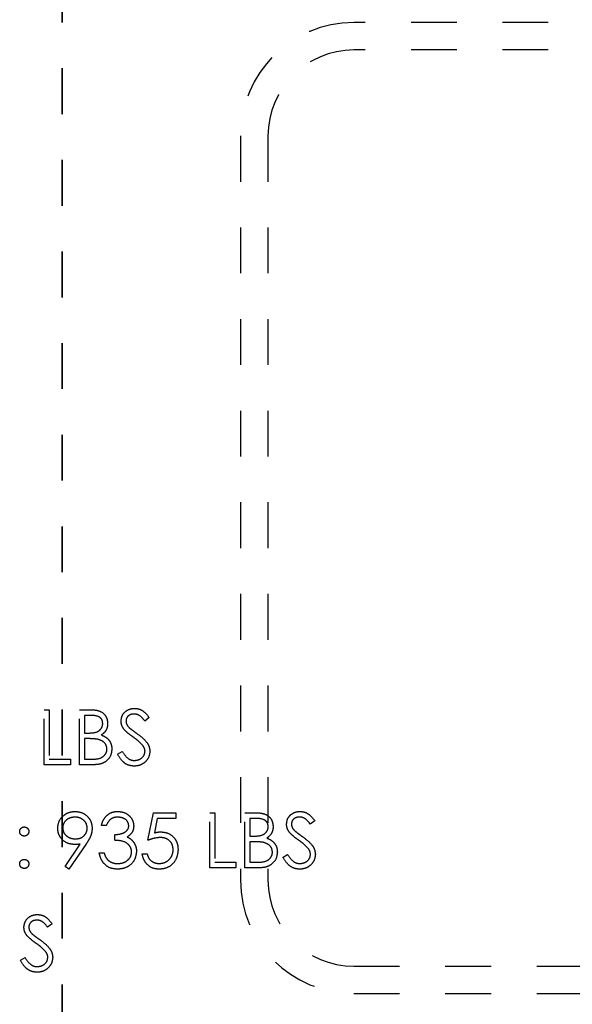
# Model space of a CAD drawing. Header units: inches. Extents: x 1694 to 2505, y -239 to -56.
# Tile 30 of 179: x 1747.32 to 1748.53, y -165.48 to -163.33. Entities that reach past the tile are written whole.
import ezdxf

# ---------------------------------------------------------------- set-up
doc = ezdxf.new("R2010")
doc.units = ezdxf.units.IN
doc.header["$LTSCALE"] = 0.5
doc.header["$MEASUREMENT"] = 0
doc.linetypes.add('HIDDEN', pattern=[0.225, 0.15, -0.075])
doc.linetypes.add('PHANTOM', pattern=[0.25, 0.125, -0.025, 0.025, -0.025, 0.025, -0.025])
doc.layers.add('SID-M-H', color=4, linetype='HIDDEN')

msp = doc.modelspace()

# ---------------------------------------------------------------- linework, layer by layer
at = {"color": 7, "linetype": 'PHANTOM', "lineweight": 35}
msp.add_line((1747.41658, -137.23909), (1747.41658, -171.9591), dxfattribs=at)
at = {"layer": 'SID-M-H'}
for p, q in [((1751.67908, -163.3391), (1748.05408, -163.3391)), ((1751.67908, -163.3991), (1748.05408, -163.3991)), ((1747.80658, -163.5866), (1747.80658, -165.2116)), ((1747.86658, -163.5866), (1747.86658, -165.2116)), ((1747.37788, -164.83942), (1747.38865, -164.83942)), ((1747.37788, -164.95942), (1747.37788, -164.83942)), ((1747.38865, -164.83942), (1747.38865, -164.94712)), ((1747.4548, -164.83942), (1747.47822, -164.83942)), ((1747.4548, -164.95942), (1747.4548, -164.83942)), ((1747.46557, -164.85173), (1747.46557, -164.89019)), ((1747.48019, -164.85173), (1747.46557, -164.85173)), ((1747.60711, -164.85666), (1747.59737, -164.86404)), ((1747.46557, -164.89019), (1747.47281, -164.89019)), ((1747.46557, -164.9025), (1747.46557, -164.94712)), ((1747.47271, -164.9025), (1747.46557, -164.9025)), ((1747.38865, -164.94712), (1747.4348, -164.94712)), ((1747.4348, -164.94712), (1747.4348, -164.95942)), ((1747.46557, -164.94712), (1747.48091, -164.94712)), ((1747.53788, -164.93627), (1747.54802, -164.93019)), ((1747.4348, -164.95942), (1747.37788, -164.95942)), ((1747.48725, -164.95942), (1747.4548, -164.95942)), ((1747.60403, -165.12442), (1747.61634, -165.06442)), ((1747.61634, -165.06442), (1747.66557, -165.06442)), ((1747.62475, -165.07673), (1747.61829, -165.10829)), ((1747.66557, -165.07673), (1747.62475, -165.07673)), ((1747.66557, -165.06442), (1747.66557, -165.07673)), ((1747.73942, -165.06442), (1747.75019, -165.06442)), ((1747.73942, -165.18442), (1747.73942, -165.06442)), ((1747.75019, -165.06442), (1747.75019, -165.17212)), ((1747.81634, -165.06442), (1747.83975, -165.06442)), ((1747.81634, -165.18442), (1747.81634, -165.06442)), ((1747.82711, -165.07673), (1747.82711, -165.11519)), ((1747.84173, -165.07673), (1747.82711, -165.07673)), ((1747.51326, -165.09212), (1747.50249, -165.09212)), ((1747.96865, -165.08166), (1747.95891, -165.08904)), ((1747.53173, -165.12442), (1747.53173, -165.11212)), ((1747.82711, -165.11519), (1747.83435, -165.11519)), ((1747.42312, -165.18151), (1747.45648, -165.13274)), ((1747.46867, -165.13346), (1747.43173, -165.1875)), ((1747.83425, -165.1275), (1747.82711, -165.1275)), ((1747.82711, -165.1275), (1747.82711, -165.17212)), ((1747.49788, -165.15212), (1747.50865, -165.15212)), ((1747.59173, -165.15365), (1747.60249, -165.15365)), ((1747.89942, -165.16127), (1747.90956, -165.15519)), ((1747.43173, -165.1875), (1747.42312, -165.18151)), ((1747.79634, -165.18442), (1747.73942, -165.18442)), ((1747.75019, -165.17212), (1747.79634, -165.17212)), ((1747.79634, -165.17212), (1747.79634, -165.18442)), ((1747.84879, -165.18442), (1747.81634, -165.18442)), ((1747.82711, -165.17212), (1747.84245, -165.17212)), ((1747.3948, -165.30666), (1747.38507, -165.31404)), ((1747.32557, -165.38627), (1747.33572, -165.38019)), ((1748.05408, -165.3991), (1751.67908, -165.3991)), ((1748.05408, -165.4591), (1751.67908, -165.4591))]:
    msp.add_line(p, q, dxfattribs=at)
for centre, radius, start, end in [((1748.05408, -163.5866), 0.2475, 90, 180), ((1748.05408, -163.5866), 0.1875, 90, 180), ((1748.05408, -165.2116), 0.2475, 180, 270), ((1748.05408, -165.2116), 0.1875, 180, 270)]:
    msp.add_arc(centre, radius, start, end, dxfattribs=at)
for points, knots in [([(1747.47822, -164.83942), (1747.48336, -164.83953), (1747.49359, -164.83975), (1747.50711, -164.84587), (1747.51499, -164.85708), (1747.51589, -164.86513), (1747.51634, -164.86916)], [0, 0, 0, 0, 0.2813174, 0.559922, 0.7799345, 1, 1, 1, 1]), ([(1747.54557, -164.86435), (1747.54609, -164.86009), (1747.54713, -164.85157), (1747.55533, -164.84232), (1747.56513, -164.8372), (1747.5718, -164.83663), (1747.57514, -164.83635)], [0, 0, 0, 0, 0.2795526, 0.5587984, 0.7793777, 1, 1, 1, 1]), ([(1747.57514, -164.83635), (1747.57883, -164.83671), (1747.58622, -164.83743), (1747.59779, -164.84449), (1747.60357, -164.85204), (1747.60711, -164.85666)], [0, 0, 0, 0, 0.2797499, 0.5595012, 1, 1, 1, 1]), ([(1747.50557, -164.86938), (1747.50522, -164.86642), (1747.5047, -164.86198), (1747.5009, -164.8574), (1747.49373, -164.85227), (1747.4862, -164.85197), (1747.48019, -164.85173)], [0, 0, 0, 0, 0.2492836, 0.3749253, 0.5006447, 1, 1, 1, 1]), ([(1747.57394, -164.84865), (1747.5715, -164.84884), (1747.56663, -164.84922), (1747.56077, -164.85296), (1747.55693, -164.8581), (1747.55654, -164.86193), (1747.55634, -164.86385)], [0, 0, 0, 0, 0.28027427, 0.55993139, 0.77992008, 1, 1, 1, 1]), ([(1747.59737, -164.86404), (1747.59398, -164.85969), (1747.58926, -164.85363), (1747.58038, -164.84914), (1747.57608, -164.84882), (1747.57394, -164.84865)], [0, 0, 0, 0, 0.5598185, 0.7798479, 1, 1, 1, 1]), ([(1747.47281, -164.89019), (1747.48034, -164.89017), (1747.48977, -164.89015), (1747.49906, -164.88407), (1747.50267, -164.87989), (1747.50513, -164.87487), (1747.50542, -164.87121), (1747.50557, -164.86938)], [0, 0, 0, 0, 0.4986071, 0.6240085, 0.7494012, 0.8747358, 1, 1, 1, 1]), ([(1747.51634, -164.86916), (1747.51614, -164.87199), (1747.51573, -164.87765), (1747.51177, -164.88727), (1747.50599, -164.89188), (1747.50247, -164.89469)], [0, 0, 0, 0, 0.28086673, 0.56152713, 1, 1, 1, 1]), ([(1747.55228, -164.88262), (1747.55016, -164.87951), (1747.54639, -164.87395), (1747.54582, -164.86728), (1747.54557, -164.86435)], [0, 0, 0, 0, 0.5598405, 1, 1, 1, 1]), ([(1747.57194, -164.89894), (1747.56803, -164.89618), (1747.56105, -164.89124), (1747.55496, -164.88525), (1747.55228, -164.88262)], [0, 0, 0, 0, 0.5604127, 1, 1, 1, 1]), ([(1747.55634, -164.86385), (1747.55648, -164.86552), (1747.55676, -164.86887), (1747.55936, -164.87439), (1747.56239, -164.87747), (1747.56425, -164.87935)], [0, 0, 0, 0, 0.2799464, 0.5597741, 1, 1, 1, 1]), ([(1747.56425, -164.87935), (1747.56721, -164.88165), (1747.5725, -164.88575), (1747.57797, -164.8896), (1747.58038, -164.8913)], [0, 0, 0, 0, 0.5599058, 1, 1, 1, 1]), ([(1747.49516, -164.90392), (1747.49099, -164.9034), (1747.48353, -164.90248), (1747.47602, -164.90249), (1747.47271, -164.9025)], [0, 0, 0, 0, 0.559734, 1, 1, 1, 1]), ([(1747.5148, -164.92536), (1747.51444, -164.92242), (1747.51372, -164.91653), (1747.50678, -164.90797), (1747.49957, -164.90545), (1747.49516, -164.90392)], [0, 0, 0, 0, 0.2799437, 0.5604286, 1, 1, 1, 1]), ([(1747.50247, -164.89469), (1747.50607, -164.89615), (1747.51324, -164.89906), (1747.52081, -164.90709), (1747.52491, -164.91627), (1747.52535, -164.92233), (1747.52557, -164.92536)], [0, 0, 0, 0, 0.28038227, 0.55960553, 0.7797648, 1, 1, 1, 1]), ([(1747.59358, -164.91808), (1747.58988, -164.91412), (1747.58327, -164.90705), (1747.57541, -164.90142), (1747.57194, -164.89894)], [0, 0, 0, 0, 0.5594958, 1, 1, 1, 1]), ([(1747.58038, -164.8913), (1747.5879, -164.89687), (1747.59838, -164.90463), (1747.6073, -164.91907), (1747.6082, -164.92638), (1747.60865, -164.93002)], [0, 0, 0, 0, 0.5601154, 0.7802838, 1, 1, 1, 1]), ([(1747.48091, -164.94712), (1747.48875, -164.94711), (1747.50051, -164.94709), (1747.51085, -164.93788), (1747.51431, -164.93105), (1747.51464, -164.92726), (1747.5148, -164.92536)], [0, 0, 0, 0, 0.4993602, 0.748736, 0.8743989, 1, 1, 1, 1]), ([(1747.52557, -164.92536), (1747.52486, -164.93074), (1747.52344, -164.9415), (1747.51264, -164.95291), (1747.49993, -164.9587), (1747.49148, -164.95918), (1747.48725, -164.95942)], [0, 0, 0, 0, 0.2791411, 0.5586537, 0.779059, 1, 1, 1, 1]), ([(1747.59788, -164.92986), (1747.59758, -164.92747), (1747.59706, -164.92319), (1747.59464, -164.91964), (1747.59358, -164.91808)], [0, 0, 0, 0, 0.55899022, 1, 1, 1, 1]), ([(1747.57437, -164.9625), (1747.56993, -164.96206), (1747.56105, -164.96117), (1747.54737, -164.95212), (1747.54148, -164.94229), (1747.53788, -164.93627)], [0, 0, 0, 0, 0.2798798, 0.5596658, 1, 1, 1, 1]), ([(1747.54802, -164.93019), (1747.55159, -164.93567), (1747.55656, -164.94331), (1747.56673, -164.9494), (1747.57182, -164.94993), (1747.57437, -164.95019)], [0, 0, 0, 0, 0.5593206, 0.7797817, 1, 1, 1, 1]), ([(1747.57437, -164.95019), (1747.5776, -164.94987), (1747.58404, -164.94922), (1747.59192, -164.94437), (1747.59693, -164.93746), (1747.59756, -164.93239), (1747.59788, -164.92986)], [0, 0, 0, 0, 0.28027638, 0.56014777, 0.78015314, 1, 1, 1, 1]), ([(1747.60865, -164.93002), (1747.60798, -164.93493), (1747.60663, -164.94476), (1747.59704, -164.95522), (1747.58596, -164.96156), (1747.57823, -164.96219), (1747.57437, -164.9625)], [0, 0, 0, 0, 0.2791829, 0.5590851, 0.779446, 1, 1, 1, 1]), ([(1747.40711, -165.0981), (1747.40776, -165.09256), (1747.40907, -165.08148), (1747.41968, -165.06943), (1747.43229, -165.06255), (1747.44097, -165.06175), (1747.44531, -165.06135)], [0, 0, 0, 0, 0.27953837, 0.55885101, 0.77945231, 1, 1, 1, 1]), ([(1747.44475, -165.07365), (1747.44101, -165.07402), (1747.43353, -165.07474), (1747.42473, -165.08079), (1747.41884, -165.08867), (1747.4182, -165.09456), (1747.41788, -165.0975)], [0, 0, 0, 0, 0.2800921, 0.5600105, 0.7801305, 1, 1, 1, 1]), ([(1747.47173, -165.0975), (1747.47117, -165.09376), (1747.47005, -165.08625), (1747.46224, -165.07867), (1747.4536, -165.07428), (1747.4477, -165.07386), (1747.44475, -165.07365)], [0, 0, 0, 0, 0.2787219, 0.5585693, 0.7791712, 1, 1, 1, 1]), ([(1747.44531, -165.06135), (1747.45076, -165.06199), (1747.46166, -165.06327), (1747.47403, -165.07306), (1747.4812, -165.08538), (1747.48206, -165.09394), (1747.48249, -165.09822)], [0, 0, 0, 0, 0.2797299, 0.5591633, 0.7796116, 1, 1, 1, 1]), ([(1747.50249, -165.09212), (1747.50388, -165.0875), (1747.50664, -165.07829), (1747.51581, -165.06808), (1747.5269, -165.06223), (1747.53444, -165.06164), (1747.53822, -165.06135)], [0, 0, 0, 0, 0.2802877, 0.5596797, 0.7797465, 1, 1, 1, 1]), ([(1747.53836, -165.07365), (1747.53524, -165.0739), (1747.52901, -165.0744), (1747.51909, -165.0804), (1747.51547, -165.08767), (1747.51326, -165.09212)], [0, 0, 0, 0, 0.280636, 0.5603644, 1, 1, 1, 1]), ([(1747.53822, -165.06135), (1747.54307, -165.06187), (1747.55279, -165.06291), (1747.56441, -165.07062), (1747.57179, -165.08109), (1747.57277, -165.08871), (1747.57326, -165.09252)], [0, 0, 0, 0, 0.280085, 0.5598683, 0.7800992, 1, 1, 1, 1]), ([(1747.56249, -165.09248), (1747.56189, -165.08934), (1747.56067, -165.08303), (1747.55148, -165.07526), (1747.54333, -165.07426), (1747.53836, -165.07365)], [0, 0, 0, 0, 0.278859, 0.5600742, 1, 1, 1, 1]), ([(1747.83975, -165.06442), (1747.84489, -165.06453), (1747.85512, -165.06475), (1747.86865, -165.07087), (1747.87653, -165.08208), (1747.87743, -165.09013), (1747.87788, -165.09416)], [0, 0, 0, 0, 0.2813174, 0.559922, 0.7799345, 1, 1, 1, 1]), ([(1747.86711, -165.09438), (1747.86676, -165.09142), (1747.86624, -165.08698), (1747.86244, -165.0824), (1747.85527, -165.07727), (1747.84774, -165.07697), (1747.84173, -165.07673)], [0, 0, 0, 0, 0.2492836, 0.3749253, 0.5006447, 1, 1, 1, 1]), ([(1747.90711, -165.08935), (1747.90763, -165.08509), (1747.90867, -165.07657), (1747.91687, -165.06732), (1747.92666, -165.0622), (1747.93334, -165.06163), (1747.93668, -165.06135)], [0, 0, 0, 0, 0.2795526, 0.5587984, 0.7793777, 1, 1, 1, 1]), ([(1747.93548, -165.07365), (1747.93304, -165.07384), (1747.92817, -165.07422), (1747.92231, -165.07796), (1747.91847, -165.0831), (1747.91808, -165.08693), (1747.91788, -165.08885)], [0, 0, 0, 0, 0.2802743, 0.5599314, 0.7799201, 1, 1, 1, 1]), ([(1747.95891, -165.08904), (1747.95552, -165.08469), (1747.95079, -165.07863), (1747.94191, -165.07414), (1747.93762, -165.07382), (1747.93548, -165.07365)], [0, 0, 0, 0, 0.5598185, 0.7798479, 1, 1, 1, 1]), ([(1747.93668, -165.06135), (1747.94037, -165.06171), (1747.94776, -165.06243), (1747.95933, -165.06949), (1747.96511, -165.07704), (1747.96865, -165.08166)], [0, 0, 0, 0, 0.2797499, 0.5595012, 1, 1, 1, 1]), ([(1747.32403, -165.10519), (1747.32422, -165.10372), (1747.32458, -165.10078), (1747.3273, -165.09752), (1747.33057, -165.09552), (1747.33288, -165.0953), (1747.33403, -165.09519)], [0, 0, 0, 0, 0.27958521, 0.55945442, 0.7796968, 1, 1, 1, 1]), ([(1747.33403, -165.09519), (1747.33551, -165.09536), (1747.33847, -165.0957), (1747.3417, -165.09845), (1747.34376, -165.1017), (1747.34394, -165.10403), (1747.34403, -165.10519)], [0, 0, 0, 0, 0.2796016, 0.559212, 0.7794752, 1, 1, 1, 1]), ([(1747.44386, -165.13365), (1747.43852, -165.13308), (1747.42783, -165.13193), (1747.41574, -165.12247), (1747.40822, -165.1107), (1747.40748, -165.1023), (1747.40711, -165.0981)], [0, 0, 0, 0, 0.2798143, 0.5594885, 0.7796351, 1, 1, 1, 1]), ([(1747.41788, -165.0975), (1747.41849, -165.10132), (1747.41971, -165.10897), (1747.42793, -165.11649), (1747.43684, -165.12073), (1747.44285, -165.12114), (1747.44586, -165.12135)], [0, 0, 0, 0, 0.2784725, 0.5584236, 0.7790976, 1, 1, 1, 1]), ([(1747.44586, -165.12135), (1747.44956, -165.12105), (1747.45695, -165.12045), (1747.46559, -165.11428), (1747.47089, -165.10619), (1747.47145, -165.1004), (1747.47173, -165.0975)], [0, 0, 0, 0, 0.2803193, 0.5595299, 0.7797528, 1, 1, 1, 1]), ([(1747.48249, -165.09822), (1747.48206, -165.10257), (1747.48133, -165.10974), (1747.4774, -165.119), (1747.47335, -165.12641), (1747.47023, -165.13111), (1747.46867, -165.13346)], [0, 0, 0, 0, 0.3392949, 0.5594254, 0.7796947, 1, 1, 1, 1]), ([(1747.53173, -165.11212), (1747.5385, -165.11149), (1747.54867, -165.11055), (1747.55861, -165.10351), (1747.56201, -165.09754), (1747.56233, -165.09416), (1747.56249, -165.09248)], [0, 0, 0, 0, 0.4994185, 0.749016, 0.8745437, 1, 1, 1, 1]), ([(1747.57326, -165.09252), (1747.57307, -165.0953), (1747.57268, -165.10084), (1747.56836, -165.11005), (1747.5627, -165.1145), (1747.55925, -165.11721)], [0, 0, 0, 0, 0.2805082, 0.5607923, 1, 1, 1, 1]), ([(1747.83435, -165.11519), (1747.84188, -165.11517), (1747.85131, -165.11515), (1747.8606, -165.10907), (1747.86421, -165.10489), (1747.86667, -165.09987), (1747.86696, -165.09621), (1747.86711, -165.09438)], [0, 0, 0, 0, 0.4986071, 0.6240085, 0.7494012, 0.8747358, 1, 1, 1, 1]), ([(1747.87788, -165.09416), (1747.87768, -165.09699), (1747.87727, -165.10265), (1747.87331, -165.11227), (1747.86753, -165.11688), (1747.86401, -165.11969)], [0, 0, 0, 0, 0.2808667, 0.5615271, 1, 1, 1, 1]), ([(1747.91382, -165.10762), (1747.9117, -165.10451), (1747.90792, -165.09895), (1747.90736, -165.09228), (1747.90711, -165.08935)], [0, 0, 0, 0, 0.5598405, 1, 1, 1, 1]), ([(1747.91788, -165.08885), (1747.91802, -165.09052), (1747.9183, -165.09387), (1747.9209, -165.09939), (1747.92393, -165.10247), (1747.92579, -165.10435)], [0, 0, 0, 0, 0.2799464, 0.5597741, 1, 1, 1, 1]), ([(1747.33403, -165.11519), (1747.33256, -165.11502), (1747.3296, -165.11468), (1747.32635, -165.11195), (1747.32434, -165.10867), (1747.32414, -165.10635), (1747.32403, -165.10519)], [0, 0, 0, 0, 0.2796468, 0.5592988, 0.7796148, 1, 1, 1, 1]), ([(1747.34403, -165.10519), (1747.34387, -165.10667), (1747.34354, -165.10963), (1747.34079, -165.11287), (1747.33752, -165.1149), (1747.33519, -165.11509), (1747.33403, -165.11519)], [0, 0, 0, 0, 0.2795175, 0.5593264, 0.7795441, 1, 1, 1, 1]), ([(1747.55925, -165.11721), (1747.56204, -165.11867), (1747.56704, -165.12128), (1747.57066, -165.12556), (1747.57225, -165.12745)], [0, 0, 0, 0, 0.55979451, 1, 1, 1, 1]), ([(1747.63048, -165.11827), (1747.62539, -165.1188), (1747.61631, -165.11974), (1747.60779, -165.12299), (1747.60403, -165.12442)], [0, 0, 0, 0, 0.5594162, 1, 1, 1, 1]), ([(1747.61829, -165.10829), (1747.62088, -165.10758), (1747.62552, -165.1063), (1747.63031, -165.10607), (1747.63242, -165.10596)], [0, 0, 0, 0, 0.5600642, 1, 1, 1, 1]), ([(1747.65942, -165.14476), (1747.65897, -165.14061), (1747.65809, -165.13231), (1747.65, -165.1233), (1747.64022, -165.11883), (1747.63373, -165.11846), (1747.63048, -165.11827)], [0, 0, 0, 0, 0.279539, 0.5586168, 0.7790473, 1, 1, 1, 1]), ([(1747.63242, -165.10596), (1747.63816, -165.10657), (1747.64963, -165.10779), (1747.66225, -165.11859), (1747.66927, -165.13173), (1747.66988, -165.14072), (1747.67019, -165.14522)], [0, 0, 0, 0, 0.2796881, 0.5590255, 0.7792916, 1, 1, 1, 1]), ([(1747.86401, -165.11969), (1747.86761, -165.12115), (1747.87478, -165.12406), (1747.88234, -165.13209), (1747.88645, -165.14127), (1747.88689, -165.14733), (1747.88711, -165.15036)], [0, 0, 0, 0, 0.2803823, 0.5596055, 0.7797648, 1, 1, 1, 1]), ([(1747.93348, -165.12394), (1747.92957, -165.12118), (1747.92259, -165.11624), (1747.91649, -165.11025), (1747.91382, -165.10762)], [0, 0, 0, 0, 0.5604127, 1, 1, 1, 1]), ([(1747.92579, -165.10435), (1747.92875, -165.10665), (1747.93403, -165.11075), (1747.93951, -165.1146), (1747.94192, -165.1163)], [0, 0, 0, 0, 0.5599058, 1, 1, 1, 1]), ([(1747.94192, -165.1163), (1747.94944, -165.12187), (1747.95992, -165.12963), (1747.96884, -165.14407), (1747.96974, -165.15138), (1747.97019, -165.15502)], [0, 0, 0, 0, 0.5601154, 0.7802838, 1, 1, 1, 1]), ([(1747.45648, -165.13274), (1747.45414, -165.13302), (1747.44994, -165.13353), (1747.44572, -165.13362), (1747.44386, -165.13365)], [0, 0, 0, 0, 0.5599442, 1, 1, 1, 1]), ([(1747.56865, -165.14981), (1747.56847, -165.14772), (1747.56812, -165.14353), (1747.56439, -165.13596), (1747.55322, -165.12562), (1747.54033, -165.1249), (1747.53173, -165.12442)], [0, 0, 0, 0, 0.125587, 0.2511907, 0.500605, 1, 1, 1, 1]), ([(1747.57225, -165.12745), (1747.57456, -165.13112), (1747.57867, -165.13769), (1747.57919, -165.14538), (1747.57942, -165.14877)], [0, 0, 0, 0, 0.5594191, 1, 1, 1, 1]), ([(1747.8567, -165.12892), (1747.85253, -165.1284), (1747.84507, -165.12748), (1747.83756, -165.12749), (1747.83425, -165.1275)], [0, 0, 0, 0, 0.559734, 1, 1, 1, 1]), ([(1747.87634, -165.15036), (1747.87598, -165.14742), (1747.87526, -165.14153), (1747.86832, -165.13297), (1747.86111, -165.13045), (1747.8567, -165.12892)], [0, 0, 0, 0, 0.27994372, 0.56042863, 1, 1, 1, 1]), ([(1747.95511, -165.14308), (1747.95142, -165.13912), (1747.94481, -165.13205), (1747.93694, -165.12642), (1747.93348, -165.12394)], [0, 0, 0, 0, 0.5594958, 1, 1, 1, 1]), ([(1747.5379, -165.1875), (1747.5324, -165.18702), (1747.5214, -165.18606), (1747.50841, -165.17684), (1747.50087, -165.16472), (1747.49888, -165.15632), (1747.49788, -165.15212)], [0, 0, 0, 0, 0.2798859, 0.5589785, 0.7792629, 1, 1, 1, 1]), ([(1747.50865, -165.15212), (1747.50975, -165.1556), (1747.51171, -165.16183), (1747.51611, -165.1666), (1747.51805, -165.1687)], [0, 0, 0, 0, 0.5606944, 1, 1, 1, 1]), ([(1747.57942, -165.14877), (1747.57856, -165.15466), (1747.57683, -165.16645), (1747.56557, -165.17939), (1747.55184, -165.18642), (1747.54255, -165.18714), (1747.5379, -165.1875)], [0, 0, 0, 0, 0.279304, 0.5588383, 0.779277, 1, 1, 1, 1]), ([(1747.5381, -165.17519), (1747.54226, -165.17491), (1747.55056, -165.17436), (1747.56062, -165.16813), (1747.56744, -165.15958), (1747.56825, -165.15306), (1747.56865, -165.14981)], [0, 0, 0, 0, 0.2805991, 0.5601509, 0.7803026, 1, 1, 1, 1]), ([(1747.62834, -165.1875), (1747.62319, -165.18697), (1747.61291, -165.18592), (1747.60128, -165.17674), (1747.59408, -165.16554), (1747.59251, -165.15762), (1747.59173, -165.15365)], [0, 0, 0, 0, 0.2796245, 0.5590192, 0.7793803, 1, 1, 1, 1]), ([(1747.60249, -165.15365), (1747.60342, -165.15704), (1747.60528, -165.16381), (1747.61261, -165.17067), (1747.62077, -165.17449), (1747.62623, -165.17496), (1747.62896, -165.17519)], [0, 0, 0, 0, 0.2800502, 0.5591657, 0.7795831, 1, 1, 1, 1]), ([(1747.67019, -165.14522), (1747.66948, -165.15144), (1747.66808, -165.16388), (1747.6573, -165.17836), (1747.64304, -165.18638), (1747.63324, -165.18713), (1747.62834, -165.1875)], [0, 0, 0, 0, 0.2798641, 0.559271, 0.7794235, 1, 1, 1, 1]), ([(1747.62896, -165.17519), (1747.63346, -165.17466), (1747.64245, -165.17361), (1747.65247, -165.16541), (1747.65857, -165.15537), (1747.65913, -165.1483), (1747.65942, -165.14476)], [0, 0, 0, 0, 0.279617, 0.5593571, 0.7795592, 1, 1, 1, 1]), ([(1747.84245, -165.17212), (1747.85029, -165.17211), (1747.86205, -165.17209), (1747.87239, -165.16288), (1747.87585, -165.15605), (1747.87618, -165.15226), (1747.87634, -165.15036)], [0, 0, 0, 0, 0.4993602, 0.748736, 0.8743989, 1, 1, 1, 1]), ([(1747.88711, -165.15036), (1747.8864, -165.15574), (1747.88497, -165.1665), (1747.87418, -165.17791), (1747.86147, -165.1837), (1747.85302, -165.18418), (1747.84879, -165.18442)], [0, 0, 0, 0, 0.27914114, 0.55865369, 0.77905895, 1, 1, 1, 1]), ([(1747.93591, -165.1875), (1747.93147, -165.18706), (1747.92259, -165.18617), (1747.90891, -165.17712), (1747.90302, -165.16729), (1747.89942, -165.16127)], [0, 0, 0, 0, 0.2798798, 0.5596658, 1, 1, 1, 1]), ([(1747.90956, -165.15519), (1747.91313, -165.16067), (1747.9181, -165.16831), (1747.92827, -165.1744), (1747.93336, -165.17493), (1747.93591, -165.17519)], [0, 0, 0, 0, 0.55932064, 0.77978172, 1, 1, 1, 1]), ([(1747.93591, -165.17519), (1747.93913, -165.17487), (1747.94558, -165.17422), (1747.95346, -165.16937), (1747.95847, -165.16246), (1747.9591, -165.15739), (1747.95942, -165.15486)], [0, 0, 0, 0, 0.2802764, 0.5601478, 0.7801531, 1, 1, 1, 1]), ([(1747.97019, -165.15502), (1747.96952, -165.15993), (1747.96817, -165.16976), (1747.95858, -165.18022), (1747.9475, -165.18656), (1747.93977, -165.18719), (1747.93591, -165.1875)], [0, 0, 0, 0, 0.2791829, 0.5590851, 0.779446, 1, 1, 1, 1]), ([(1747.95942, -165.15486), (1747.95912, -165.15247), (1747.95859, -165.14819), (1747.95618, -165.14464), (1747.95511, -165.14308)], [0, 0, 0, 0, 0.5589902, 1, 1, 1, 1]), ([(1747.32403, -165.17596), (1747.32421, -165.17449), (1747.32456, -165.17154), (1747.32727, -165.16827), (1747.33056, -165.16627), (1747.33287, -165.16606), (1747.33403, -165.16596)], [0, 0, 0, 0, 0.2795762, 0.5592837, 0.7795524, 1, 1, 1, 1]), ([(1747.33403, -165.18596), (1747.33256, -165.18578), (1747.32962, -165.18542), (1747.32637, -165.1827), (1747.32436, -165.17943), (1747.32414, -165.17712), (1747.32403, -165.17596)], [0, 0, 0, 0, 0.27958116, 0.55914317, 0.77957542, 1, 1, 1, 1]), ([(1747.33403, -165.16596), (1747.33551, -165.16613), (1747.33847, -165.16646), (1747.3417, -165.16922), (1747.34376, -165.17247), (1747.34394, -165.1748), (1747.34403, -165.17596)], [0, 0, 0, 0, 0.27960164, 0.55921202, 0.77947519, 1, 1, 1, 1]), ([(1747.34403, -165.17596), (1747.34386, -165.17744), (1747.34351, -165.18039), (1747.34078, -165.18363), (1747.33751, -165.18565), (1747.33519, -165.18586), (1747.33403, -165.18596)], [0, 0, 0, 0, 0.2794691, 0.5593578, 0.7796739, 1, 1, 1, 1]), ([(1747.51805, -165.1687), (1747.5215, -165.17086), (1747.52767, -165.17472), (1747.5349, -165.17505), (1747.5381, -165.17519)], [0, 0, 0, 0, 0.558748, 1, 1, 1, 1]), ([(1747.33326, -165.31435), (1747.33378, -165.31009), (1747.33482, -165.30157), (1747.34302, -165.29232), (1747.35282, -165.2872), (1747.35949, -165.28663), (1747.36283, -165.28635)], [0, 0, 0, 0, 0.2795526, 0.5587984, 0.7793777, 1, 1, 1, 1]), ([(1747.36283, -165.28635), (1747.36653, -165.28671), (1747.37392, -165.28743), (1747.38548, -165.29449), (1747.39126, -165.30204), (1747.3948, -165.30666)], [0, 0, 0, 0, 0.2797499, 0.5595012, 1, 1, 1, 1]), ([(1747.36163, -165.29865), (1747.35919, -165.29884), (1747.35433, -165.29922), (1747.34847, -165.30296), (1747.34462, -165.3081), (1747.34423, -165.31193), (1747.34403, -165.31385)], [0, 0, 0, 0, 0.2802743, 0.5599314, 0.7799201, 1, 1, 1, 1]), ([(1747.38507, -165.31404), (1747.38167, -165.30969), (1747.37695, -165.30363), (1747.36807, -165.29914), (1747.36378, -165.29882), (1747.36163, -165.29865)], [0, 0, 0, 0, 0.5598185, 0.7798479, 1, 1, 1, 1]), ([(1747.33997, -165.33262), (1747.33786, -165.32951), (1747.33408, -165.32395), (1747.33351, -165.31728), (1747.33326, -165.31435)], [0, 0, 0, 0, 0.5598405, 1, 1, 1, 1]), ([(1747.35963, -165.34894), (1747.35572, -165.34618), (1747.34874, -165.34124), (1747.34265, -165.33525), (1747.33997, -165.33262)], [0, 0, 0, 0, 0.5604127, 1, 1, 1, 1]), ([(1747.34403, -165.31385), (1747.34417, -165.31552), (1747.34445, -165.31887), (1747.34705, -165.32439), (1747.35009, -165.32747), (1747.35194, -165.32935)], [0, 0, 0, 0, 0.2799464, 0.55977409, 1, 1, 1, 1]), ([(1747.35194, -165.32935), (1747.3549, -165.33165), (1747.36019, -165.33575), (1747.36566, -165.3396), (1747.36807, -165.3413)], [0, 0, 0, 0, 0.5599058, 1, 1, 1, 1]), ([(1747.38127, -165.36808), (1747.37757, -165.36412), (1747.37096, -165.35705), (1747.3631, -165.35142), (1747.35963, -165.34894)], [0, 0, 0, 0, 0.5594958, 1, 1, 1, 1]), ([(1747.36807, -165.3413), (1747.37559, -165.34687), (1747.38607, -165.35463), (1747.39499, -165.36907), (1747.39589, -165.37638), (1747.39634, -165.38002)], [0, 0, 0, 0, 0.5601154, 0.7802838, 1, 1, 1, 1]), ([(1747.38557, -165.37986), (1747.38528, -165.37747), (1747.38475, -165.37319), (1747.38233, -165.36964), (1747.38127, -165.36808)], [0, 0, 0, 0, 0.5589902, 1, 1, 1, 1]), ([(1747.36206, -165.4125), (1747.35762, -165.41206), (1747.34874, -165.41117), (1747.33507, -165.40212), (1747.32917, -165.39229), (1747.32557, -165.38627)], [0, 0, 0, 0, 0.2798798, 0.5596658, 1, 1, 1, 1]), ([(1747.33572, -165.38019), (1747.33928, -165.38567), (1747.34425, -165.39331), (1747.35442, -165.3994), (1747.35952, -165.39993), (1747.36206, -165.40019)], [0, 0, 0, 0, 0.5593206, 0.7797817, 1, 1, 1, 1]), ([(1747.36206, -165.40019), (1747.36529, -165.39987), (1747.37173, -165.39922), (1747.37962, -165.39437), (1747.38462, -165.38746), (1747.38525, -165.38239), (1747.38557, -165.37986)], [0, 0, 0, 0, 0.28027638, 0.56014777, 0.78015314, 1, 1, 1, 1]), ([(1747.39634, -165.38002), (1747.39567, -165.38493), (1747.39433, -165.39476), (1747.38473, -165.40522), (1747.37365, -165.41156), (1747.36593, -165.41219), (1747.36206, -165.4125)], [0, 0, 0, 0, 0.27918292, 0.55908506, 0.77944604, 1, 1, 1, 1])]:
    msp.add_open_spline(points, degree=3, knots=knots, dxfattribs=at)

doc.saveas('drawing.dxf')
